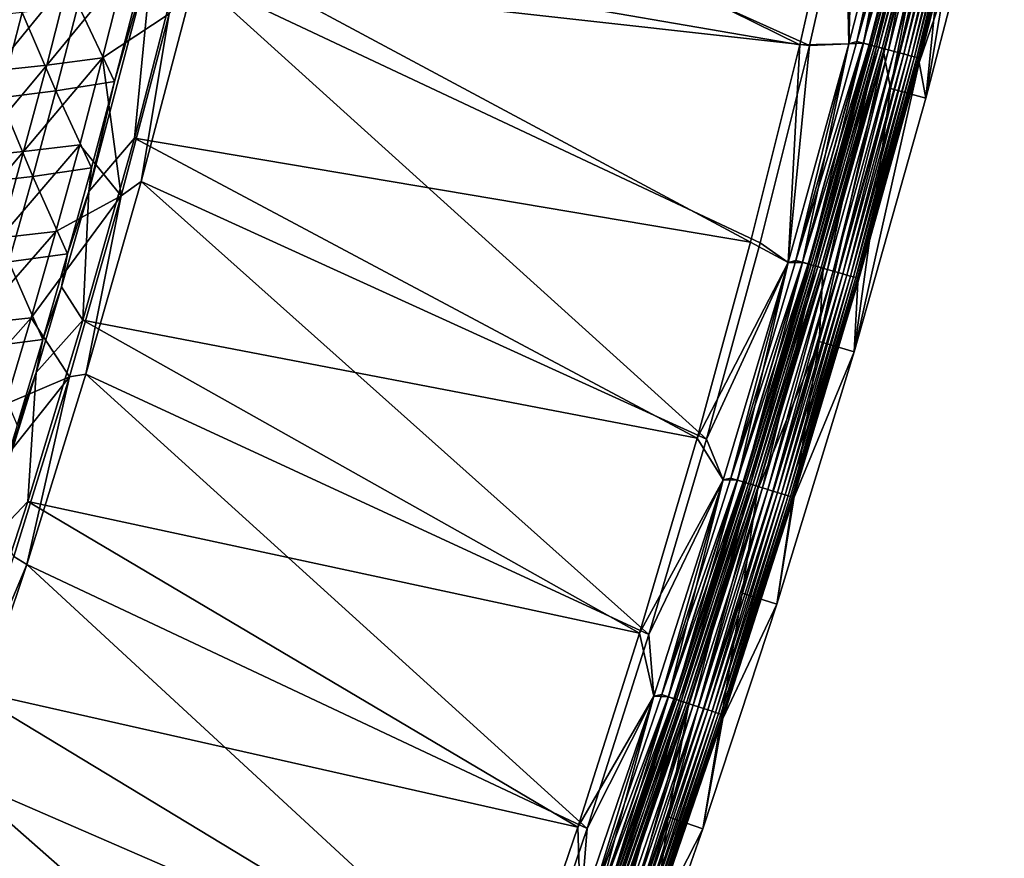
# Model space of a CAD drawing. Header units: metres. Extents: x 0 to 1400, y -1400 to 0.
# Tile 238 of 256: x 1292 to 1373, y -748 to -679. Entities that reach past the tile are written whole.
import ezdxf

# ---------------------------------------------------------------- set-up
doc = ezdxf.new("R2010")
doc.units = ezdxf.units.M

msp = doc.modelspace()

# ---------------------------------------------------------------- linework, layer by layer
at = {"layer": 'None'}
for points in [[(1366.280396, -685.248291, -80), (1368.240234, -665.770325, -80.052361), (1372.72229, -646.972168, -80.052361)], [(1366.280396, -685.248291, -80), (1372.72229, -646.972168, -80.052361), (1371.150879, -666.495239, -80)], [(1308.945679, -657.710388, -29.544334), (1305.527222, -672.196655, -29.544212), (1355.937378, -680.876648)], [(1308.945679, -657.710388, -29.544334), (1355.937378, -680.876648), (1359.631348, -664.604553)], [(1356.723511, -680.916931, -3), (1306.296509, -675.28363, -32.129337), (1309.983398, -659.885132, -32.129471)], [(1360.418579, -664.625549, -3), (1356.723511, -680.916931, -3), (1309.983398, -659.885132, -32.129471)], [(1359.95874, -680.78772), (1364.597046, -662.746765), (1359.631348, -664.604553)], [(1361.160034, -680.736389, -0.112516), (1364.597046, -662.746765), (1359.95874, -680.78772)], [(1364.597168, -662.746216, -3), (1359.958862, -680.787109, -3), (1360.418579, -664.625549, -3)], [(1359.958862, -680.787109, -3), (1364.597168, -662.746216, -3), (1360.601929, -680.587341, -3.055977)], [(1360.601929, -680.587341, -3.055977), (1365.242554, -662.519348, -3.055977), (1365.779297, -662.65155, -3.221156)], [(1360.601929, -680.587341, -3.055977), (1364.597168, -662.746216, -3), (1365.242554, -662.519348, -3.055977)], [(1361.135864, -680.72998, -3.221156), (1360.601929, -680.587341, -3.055977), (1365.779297, -662.65155, -3.221156)], [(1361.135864, -680.72998, -3.221156), (1365.779297, -662.65155, -3.221156), (1366.273926, -662.773438, -3.490045)], [(1361.628174, -680.86145, -3.490045), (1361.135864, -680.72998, -3.221156), (1366.273926, -662.773438, -3.490045)], [(1361.704468, -680.881836, -0.251606), (1365.803467, -662.657532, -0.112516), (1361.160034, -680.736389, -0.112516)], [(1361.160034, -680.736389, -0.112516), (1365.803467, -662.657532, -0.112516), (1364.597046, -662.746765)], [(1361.628174, -680.86145, -3.490045), (1366.273926, -662.773438, -3.490045), (1366.499878, -662.829102, -3.660043)], [(1361.852905, -680.921448, -3.660043), (1361.628174, -680.86145, -3.490045), (1366.499878, -662.829102, -3.660043)], [(1361.704468, -680.881836, -0.251606), (1366.350586, -662.792297, -0.251606), (1365.803467, -662.657532, -0.112516)], [(1362.233398, -681.023071, -0.444534), (1366.350586, -662.792297, -0.251606), (1361.704468, -680.881836, -0.251606)], [(1366.499878, -662.829102, -3.660043), (1366.708618, -662.880493, -3.851689), (1361.852905, -680.921448, -3.660043)], [(1366.708618, -662.880493, -3.851689), (1362.060669, -680.976929, -3.851689), (1361.852905, -680.921448, -3.660043)], [(1366.708618, -662.880493, -3.851689), (1367.067261, -662.968872, -4.292985), (1362.060669, -680.976929, -3.851689)], [(1362.233398, -681.023071, -0.444534), (1366.882202, -662.923279, -0.444534), (1366.350586, -662.792297, -0.251606)], [(1367.067261, -662.968872, -4.292985), (1362.41748, -681.072266, -4.292985), (1362.060669, -680.976929, -3.851689)], [(1363.222778, -681.287292, -0.985015), (1366.882202, -662.923279, -0.444534), (1362.233398, -681.023071, -0.444534)], [(1367.067261, -662.968872, -4.292985), (1367.336914, -663.035339, -4.797701), (1362.41748, -681.072266, -4.292985)], [(1367.336914, -663.035339, -4.797701), (1362.685913, -681.143921, -4.797701), (1362.41748, -681.072266, -4.292985)], [(1367.336914, -663.035339, -4.797701), (1367.506714, -663.077148, -5.347445), (1362.685913, -681.143921, -4.797701)], [(1367.506714, -663.077148, -5.347445), (1362.854736, -681.189026, -5.347445), (1362.685913, -681.143921, -4.797701)], [(1367.481689, -663.465698, -5.918313), (1362.82605, -681.548706, -5.918313), (1362.854736, -681.189026, -5.347445)], [(1367.481689, -663.465698, -5.918313), (1363.384888, -684.46521, -80.052361), (1362.82605, -681.548706, -5.918313)], [(1367.506714, -663.077148, -5.347445), (1367.481689, -663.465698, -5.918313), (1362.854736, -681.189026, -5.347445)], [(1363.222778, -681.287292, -0.985015), (1367.876587, -663.168274, -0.985015), (1366.882202, -662.923279, -0.444534)], [(1363.674561, -681.407959, -1.326719), (1367.876587, -663.168274, -0.985015), (1363.222778, -681.287292, -0.985015)], [(1368.240234, -665.770325, -80.052361), (1363.384888, -684.46521, -80.052361), (1367.481689, -663.465698, -5.918313)], [(1363.674561, -681.407959, -1.326719), (1368.330566, -663.28009, -1.326719), (1367.876587, -663.168274, -0.985015)], [(1364.092163, -681.519531, -1.711938), (1368.330566, -663.28009, -1.326719), (1363.674561, -681.407959, -1.326719)], [(1364.092163, -681.519531, -1.711938), (1368.750244, -663.383484, -1.711938), (1368.330566, -663.28009, -1.326719)], [(1364.471558, -681.62085, -2.137379), (1368.750244, -663.383484, -1.711938), (1364.092163, -681.519531, -1.711938)], [(1364.471558, -681.62085, -2.137379), (1369.131592, -663.477478, -2.137379), (1368.750244, -663.383484, -1.711938)], [(1364.80957, -681.711121, -2.598965), (1369.131592, -663.477478, -2.137379), (1364.471558, -681.62085, -2.137379)], [(1364.80957, -681.711121, -2.598965), (1369.471313, -663.561157, -2.598965), (1369.131592, -663.477478, -2.137379)], [(1365.103027, -681.78949, -3.09242), (1369.471313, -663.561157, -2.598965), (1364.80957, -681.711121, -2.598965)], [(1365.103027, -681.78949, -3.09242), (1369.766235, -663.633789, -3.09242), (1369.471313, -663.561157, -2.598965)], [(1365.348877, -681.855164, -3.61347), (1369.766235, -663.633789, -3.09242), (1365.103027, -681.78949, -3.09242)], [(1365.348877, -681.855164, -3.61347), (1370.013306, -663.694702, -3.61347), (1369.766235, -663.633789, -3.09242)], [(1365.544434, -681.90741, -4.157492), (1370.013306, -663.694702, -3.61347), (1365.348877, -681.855164, -3.61347)], [(1365.544434, -681.90741, -4.157492), (1370.209839, -663.743103, -4.157492), (1370.013306, -663.694702, -3.61347)], [(1365.688354, -681.945801, -4.718482), (1370.209839, -663.743103, -4.157492), (1365.544434, -681.90741, -4.157492)], [(1365.688354, -681.945801, -4.718482), (1370.354492, -663.778748, -4.718482), (1370.209839, -663.743103, -4.157492)], [(1365.779419, -681.970093, -5.290087), (1370.354492, -663.778748, -4.718482), (1365.688354, -681.945801, -4.718482)], [(1365.723755, -682.32373, -5.865956), (1370.445923, -663.80127, -5.290087), (1365.779419, -681.970093, -5.290087)], [(1365.723755, -682.32373, -5.865956), (1370.393921, -664.184387, -5.865956), (1370.445923, -663.80127, -5.290087)], [(1370.393921, -664.184387, -5.865956), (1365.723755, -682.32373, -5.865956), (1371.150879, -666.495239, -80)], [(1365.779419, -681.970093, -5.290087), (1370.445923, -663.80127, -5.290087), (1370.354492, -663.778748, -4.718482)], [(1359.95874, -680.78772), (1359.631348, -664.604553), (1355.937378, -680.876648)], [(1359.958862, -680.787109, -3), (1356.723511, -680.916931, -3), (1360.418579, -664.625549, -3)], [(1363.384888, -684.46521, -80.052361), (1368.240234, -665.770325, -80.052361), (1366.280396, -685.248291, -80)], [(1371.150879, -666.495239, -80), (1365.723755, -682.32373, -5.865956), (1366.280396, -685.248291, -80)], [(1305.527222, -672.196655, -29.544212), (1301.295776, -688.521545, -29.544041), (1351.890381, -697.064575)], [(1301.295776, -688.521545, -29.544041), (1305.527222, -672.196655, -29.544212), (1302.800293, -673.047791, -30.958681)], [(1305.527222, -672.196655, -29.544212), (1351.890381, -697.064575), (1355.937378, -680.876648)], [(1297.552734, -692.914246, -30.958065), (1302.800293, -673.047791, -30.958681), (1299.676025, -683.890259, -32.35173)], [(1297.552734, -692.914246, -30.958065), (1301.295776, -688.521545, -29.544041), (1302.800293, -673.047791, -30.958681)], [(1302.800293, -673.047791, -30.958681), (1301.49707, -676.797852, -32.351418), (1299.676025, -683.890259, -32.35173)], [(1300.5, -674.781799, -60.688713), (1298.690918, -681.937439, -60.689663), (1294.097778, -682.544678, -88.576294)], [(1300.5, -674.781799, -60.688713), (1294.097778, -682.544678, -88.576294), (1295.914307, -675.432617, -88.574554)], [(1304.162964, -678.328735, -32.845123), (1298.690918, -681.937439, -60.689663), (1300.5, -674.781799, -60.688713)], [(1289.723999, -683.006836, -116.484573), (1291.547607, -675.937378, -116.482162), (1295.914307, -675.432617, -88.574554)], [(1295.914307, -675.432617, -88.574554), (1294.097778, -682.544678, -88.576294), (1289.723999, -683.006836, -116.484573)], [(1306.296509, -675.28363, -32.129337), (1348.280151, -713.240723, -3), (1301.86499, -692.09436, -32.129154)], [(1306.296509, -675.28363, -32.129337), (1301.86499, -692.09436, -32.129154), (1304.162964, -678.328735, -32.845123)], [(1356.723511, -680.916931, -3), (1352.674805, -697.124023, -3), (1306.296509, -675.28363, -32.129337)], [(1352.674805, -697.124023, -3), (1348.280151, -713.240723, -3), (1306.296509, -675.28363, -32.129337)], [(1299.676025, -683.890259, -32.35173), (1301.49707, -676.797852, -32.351418), (1296.675659, -677.585876, -60.216148)], [(1290.250977, -685.213806, -88.12162), (1292.085815, -678.208557, -88.120003), (1287.715698, -678.685913, -116.044579)], [(1294.847534, -684.634338, -60.217194), (1292.085815, -678.208557, -88.120003), (1290.250977, -685.213806, -88.12162)], [(1294.847534, -684.634338, -60.217194), (1296.675659, -677.585876, -60.216148), (1292.085815, -678.208557, -88.120003)], [(1299.676025, -683.890259, -32.35173), (1296.675659, -677.585876, -60.216148), (1294.847534, -684.634338, -60.217194)], [(1304.162964, -678.328735, -32.845123), (1300.219604, -693.271423, -32.845055), (1298.690918, -681.937439, -60.689663)], [(1304.162964, -678.328735, -32.845123), (1301.86499, -692.09436, -32.129154), (1300.219604, -693.271423, -32.845055)], [(1355.61145, -698.560974, -3.055977), (1360.601929, -680.587341, -3.055977), (1361.135864, -680.72998, -3.221156)], [(1355.61145, -698.560974, -3.055977), (1359.958862, -680.787109, -3), (1360.601929, -680.587341, -3.055977)], [(1354.971069, -698.735168), (1355.937378, -680.876648), (1351.890381, -697.064575)], [(1354.971313, -698.734558, -3), (1352.674805, -697.124023, -3), (1356.723511, -680.916931, -3)], [(1356.166626, -698.720825, -0.112516), (1359.95874, -680.78772), (1354.971069, -698.735168)], [(1354.971069, -698.735168), (1359.95874, -680.78772), (1355.937378, -680.876648)], [(1359.958862, -680.787109, -3), (1354.971313, -698.734558, -3), (1356.723511, -680.916931, -3)], [(1354.971313, -698.734558, -3), (1359.958862, -680.787109, -3), (1355.61145, -698.560974, -3.055977)], [(1356.142578, -698.713928, -3.221156), (1355.61145, -698.560974, -3.055977), (1361.135864, -680.72998, -3.221156)], [(1356.142578, -698.713928, -3.221156), (1361.135864, -680.72998, -3.221156), (1361.628174, -680.86145, -3.490045)], [(1356.632202, -698.854919, -3.490045), (1356.142578, -698.713928, -3.221156), (1361.628174, -680.86145, -3.490045)], [(1356.70813, -698.87677, -0.251606), (1361.160034, -680.736389, -0.112516), (1356.166626, -698.720825, -0.112516)], [(1356.166626, -698.720825, -0.112516), (1361.160034, -680.736389, -0.112516), (1359.95874, -680.78772)], [(1356.632202, -698.854919, -3.490045), (1361.628174, -680.86145, -3.490045), (1361.852905, -680.921448, -3.660043)], [(1356.855713, -698.919312, -3.660043), (1356.632202, -698.854919, -3.490045), (1361.852905, -680.921448, -3.660043)], [(1356.70813, -698.87677, -0.251606), (1361.704468, -680.881836, -0.251606), (1361.160034, -680.736389, -0.112516)], [(1357.234253, -699.028259, -0.444534), (1361.704468, -680.881836, -0.251606), (1356.70813, -698.87677, -0.251606)], [(1361.852905, -680.921448, -3.660043), (1362.060669, -680.976929, -3.851689), (1356.855713, -698.919312, -3.660043)], [(1362.060669, -680.976929, -3.851689), (1357.062378, -698.978821, -3.851689), (1356.855713, -698.919312, -3.660043)], [(1362.060669, -680.976929, -3.851689), (1362.41748, -681.072266, -4.292985), (1357.062378, -698.978821, -3.851689)], [(1362.41748, -681.072266, -4.292985), (1357.417358, -699.081055, -4.292985), (1357.062378, -698.978821, -3.851689)], [(1357.234253, -699.028259, -0.444534), (1362.233398, -681.023071, -0.444534), (1361.704468, -680.881836, -0.251606)], [(1358.218262, -699.311707, -0.985015), (1362.233398, -681.023071, -0.444534), (1357.234253, -699.028259, -0.444534)], [(1362.41748, -681.072266, -4.292985), (1362.685913, -681.143921, -4.797701), (1357.417358, -699.081055, -4.292985)], [(1362.685913, -681.143921, -4.797701), (1357.684204, -699.157898, -4.797701), (1357.417358, -699.081055, -4.292985)], [(1362.685913, -681.143921, -4.797701), (1362.854736, -681.189026, -5.347445), (1357.684204, -699.157898, -4.797701)], [(1362.854736, -681.189026, -5.347445), (1357.852295, -699.206299, -5.347445), (1357.684204, -699.157898, -4.797701)], [(1362.854736, -681.189026, -5.347445), (1362.82605, -681.548706, -5.918313), (1357.852295, -699.206299, -5.347445)], [(1358.218262, -699.311707, -0.985015), (1363.222778, -681.287292, -0.985015), (1362.233398, -681.023071, -0.444534)], [(1358.667603, -699.441101, -1.326719), (1363.222778, -681.287292, -0.985015), (1358.218262, -699.311707, -0.985015)], [(1358.667603, -699.441101, -1.326719), (1363.674561, -681.407959, -1.326719), (1363.222778, -681.287292, -0.985015)], [(1359.083008, -699.56073, -1.711938), (1363.674561, -681.407959, -1.326719), (1358.667603, -699.441101, -1.326719)], [(1359.083008, -699.56073, -1.711938), (1364.092163, -681.519531, -1.711938), (1363.674561, -681.407959, -1.326719)], [(1298.690918, -681.937439, -60.689663), (1292.208618, -689.636658, -88.57795), (1294.097778, -682.544678, -88.576294)], [(1298.690918, -681.937439, -60.689663), (1296.80835, -689.073364, -60.690586), (1292.208618, -689.636658, -88.57795)], [(1300.219604, -693.271423, -32.845055), (1296.80835, -689.073364, -60.690586), (1298.690918, -681.937439, -60.689663)], [(1363.384888, -684.46521, -80.052361), (1357.518799, -705.230835, -80.052361), (1362.82605, -681.548706, -5.918313)], [(1362.82605, -681.548706, -5.918313), (1357.518799, -705.230835, -80.052361), (1357.817505, -699.539429, -5.918313)], [(1362.82605, -681.548706, -5.918313), (1357.817505, -699.539429, -5.918313), (1357.852295, -699.206299, -5.347445)], [(1359.460327, -699.669434, -2.137379), (1364.092163, -681.519531, -1.711938), (1359.083008, -699.56073, -1.711938)], [(1359.460327, -699.669434, -2.137379), (1364.471558, -681.62085, -2.137379), (1364.092163, -681.519531, -1.711938)], [(1359.796509, -699.766235, -2.598965), (1364.471558, -681.62085, -2.137379), (1359.460327, -699.669434, -2.137379)], [(1359.796509, -699.766235, -2.598965), (1364.80957, -681.711121, -2.598965), (1364.471558, -681.62085, -2.137379)], [(1360.088379, -699.850281, -3.09242), (1364.80957, -681.711121, -2.598965), (1359.796509, -699.766235, -2.598965)], [(1360.088379, -699.850281, -3.09242), (1365.103027, -681.78949, -3.09242), (1364.80957, -681.711121, -2.598965)], [(1360.333008, -699.920715, -3.61347), (1365.103027, -681.78949, -3.09242), (1360.088379, -699.850281, -3.09242)], [(1360.333008, -699.920715, -3.61347), (1365.348877, -681.855164, -3.61347), (1365.103027, -681.78949, -3.09242)], [(1360.527466, -699.976746, -4.157492), (1365.348877, -681.855164, -3.61347), (1360.333008, -699.920715, -3.61347)], [(1360.527466, -699.976746, -4.157492), (1365.544434, -681.90741, -4.157492), (1365.348877, -681.855164, -3.61347)], [(1360.670654, -700.017944, -4.718482), (1365.544434, -681.90741, -4.157492), (1360.527466, -699.976746, -4.157492)], [(1360.670654, -700.017944, -4.718482), (1365.688354, -681.945801, -4.718482), (1365.544434, -681.90741, -4.157492)], [(1360.761108, -700.044006, -5.290087), (1365.688354, -681.945801, -4.718482), (1360.670654, -700.017944, -4.718482)], [(1360.699585, -700.370544, -5.865956), (1365.779419, -681.970093, -5.290087), (1360.761108, -700.044006, -5.290087)], [(1360.699585, -700.370544, -5.865956), (1365.723755, -682.32373, -5.865956), (1365.779419, -681.970093, -5.290087)], [(1360.761108, -700.044006, -5.290087), (1365.779419, -681.970093, -5.290087), (1365.688354, -681.945801, -4.718482)], [(1294.097778, -682.544678, -88.576294), (1292.208618, -689.636658, -88.57795), (1287.828125, -690.055847, -116.486877)], [(1294.097778, -682.544678, -88.576294), (1287.828125, -690.055847, -116.486877), (1289.723999, -683.006836, -116.484573)], [(1365.723755, -682.32373, -5.865956), (1360.395996, -706.078613, -80), (1366.280396, -685.248291, -80)], [(1365.723755, -682.32373, -5.865956), (1360.699585, -700.370544, -5.865956), (1360.395996, -706.078613, -80)], [(1297.783081, -690.965942, -32.352062), (1299.676025, -683.890259, -32.35173), (1294.847534, -684.634338, -60.217194)], [(1297.552734, -692.914246, -30.958065), (1299.676025, -683.890259, -32.35173), (1297.783081, -690.965942, -32.352062)], [(1292.948364, -691.665466, -60.21822), (1294.847534, -684.634338, -60.217194), (1290.250977, -685.213806, -88.12162)], [(1297.783081, -690.965942, -32.352062), (1294.847534, -684.634338, -60.217194), (1292.948364, -691.665466, -60.21822)], [(1357.518799, -705.230835, -80.052361), (1363.384888, -684.46521, -80.052361), (1360.395996, -706.078613, -80)], [(1360.395996, -706.078613, -80), (1363.384888, -684.46521, -80.052361), (1366.280396, -685.248291, -80)], [(1290.250977, -685.213806, -88.12162), (1288.345703, -692.201355, -88.123169), (1292.948364, -691.665466, -60.21822)], [(1301.295776, -688.521545, -29.544041), (1297.074219, -703.463257, -29.54385), (1347.497803, -713.16217)], [(1297.074219, -703.463257, -29.54385), (1301.295776, -688.521545, -29.544041), (1297.552734, -692.914246, -30.958065)], [(1301.295776, -688.521545, -29.544041), (1347.497803, -713.16217), (1351.890381, -697.064575)], [(1296.80835, -689.073364, -60.690586), (1290.247192, -696.708252, -88.579529), (1292.208618, -689.636658, -88.57795)], [(1294.852905, -696.189331, -60.691475), (1290.247192, -696.708252, -88.579529), (1296.80835, -689.073364, -60.690586)], [(1300.219604, -693.271423, -32.845055), (1294.852905, -696.189331, -60.691475), (1296.80835, -689.073364, -60.690586)], [(1292.208618, -689.636658, -88.57795), (1285.86084, -697.084045, -116.489059), (1287.828125, -690.055847, -116.486877)], [(1292.208618, -689.636658, -88.57795), (1290.247192, -696.708252, -88.579529), (1285.86084, -697.084045, -116.489059)], [(1295.818848, -698.024353, -32.352406), (1297.783081, -690.965942, -32.352062), (1292.948364, -691.665466, -60.21822)], [(1295.818848, -698.024353, -32.352406), (1297.552734, -692.914246, -30.958065), (1297.783081, -690.965942, -32.352062)], [(1288.345703, -692.201355, -88.123169), (1290.97876, -698.678955, -60.219219), (1292.948364, -691.665466, -60.21822)], [(1292.948364, -691.665466, -60.21822), (1290.97876, -698.678955, -60.219219), (1295.818848, -698.024353, -32.352406)], [(1301.86499, -692.09436, -32.129154), (1343.546997, -729.261292, -3), (1297.314819, -707.90094, -32.128944)], [(1301.86499, -692.09436, -32.129154), (1297.314819, -707.90094, -32.128944), (1300.219604, -693.271423, -32.845055)], [(1348.280151, -713.240723, -3), (1343.546997, -729.261292, -3), (1301.86499, -692.09436, -32.129154)], [(1295.966187, -708.119385, -32.844994), (1292.825317, -703.285095, -60.692333), (1300.219604, -693.271423, -32.845055)], [(1292.825317, -703.285095, -60.692333), (1294.852905, -696.189331, -60.691475), (1300.219604, -693.271423, -32.845055)], [(1295.328003, -700.723633, -30.957859), (1297.552734, -692.914246, -30.958065), (1295.818848, -698.024353, -32.352406)], [(1295.328003, -700.723633, -30.957859), (1297.074219, -703.463257, -29.54385), (1297.552734, -692.914246, -30.958065)], [(1300.219604, -693.271423, -32.845055), (1297.314819, -707.90094, -32.128944), (1295.966187, -708.119385, -32.844994)], [(1290.247192, -696.708252, -88.579529), (1294.852905, -696.189331, -60.691475), (1288.214233, -703.759155, -88.581024)], [(1294.852905, -696.189331, -60.691475), (1292.825317, -703.285095, -60.692333), (1288.214233, -703.759155, -88.581024)], [(1347.497803, -713.16217), (1354.971069, -698.735168), (1351.890381, -697.064575)], [(1352.674805, -697.124023, -3), (1354.971313, -698.734558, -3), (1348.280151, -713.240723, -3)], [(1290.97876, -698.678955, -60.219219), (1293.784058, -705.065247, -32.352764), (1295.818848, -698.024353, -32.352406)], [(1293.784058, -705.065247, -32.352764), (1295.328003, -700.723633, -30.957859), (1295.818848, -698.024353, -32.352406)], [(1290.97876, -698.678955, -60.219219), (1288.939453, -705.674316, -60.220196), (1293.784058, -705.065247, -32.352764)], [(1349.636108, -716.58252), (1354.971069, -698.735168), (1347.497803, -713.16217)], [(1354.971313, -698.734558, -3), (1349.636353, -716.581848, -3), (1348.280151, -713.240723, -3)], [(1350.825562, -716.604248, -0.112516), (1354.971069, -698.735168), (1349.636108, -716.58252)], [(1349.636353, -716.581848, -3), (1354.971313, -698.734558, -3), (1350.273682, -716.433594, -3.055977)], [(1350.273682, -716.433594, -3.055977), (1355.61145, -698.560974, -3.055977), (1356.142578, -698.713928, -3.221156)], [(1350.273682, -716.433594, -3.055977), (1354.971313, -698.734558, -3), (1355.61145, -698.560974, -3.055977)], [(1350.801758, -716.596863, -3.221156), (1350.273682, -716.433594, -3.055977), (1356.142578, -698.713928, -3.221156)], [(1350.801758, -716.596863, -3.221156), (1356.142578, -698.713928, -3.221156), (1356.632202, -698.854919, -3.490045)], [(1351.288452, -716.747314, -3.490045), (1350.801758, -716.596863, -3.221156), (1356.632202, -698.854919, -3.490045)], [(1351.363892, -716.770691, -0.251606), (1356.166626, -698.720825, -0.112516), (1350.825562, -716.604248, -0.112516)], [(1350.825562, -716.604248, -0.112516), (1356.166626, -698.720825, -0.112516), (1354.971069, -698.735168)], [(1351.288452, -716.747314, -3.490045), (1356.632202, -698.854919, -3.490045), (1356.855713, -698.919312, -3.660043)], [(1351.510742, -716.81604, -3.660043), (1351.288452, -716.747314, -3.490045), (1356.855713, -698.919312, -3.660043)], [(1351.363892, -716.770691, -0.251606), (1356.70813, -698.87677, -0.251606), (1356.166626, -698.720825, -0.112516)], [(1351.886963, -716.932373, -0.444534), (1356.70813, -698.87677, -0.251606), (1351.363892, -716.770691, -0.251606)], [(1356.855713, -698.919312, -3.660043), (1357.062378, -698.978821, -3.851689), (1351.510742, -716.81604, -3.660043)], [(1357.062378, -698.978821, -3.851689), (1351.716187, -716.879578, -3.851689), (1351.510742, -716.81604, -3.660043)], [(1357.062378, -698.978821, -3.851689), (1357.417358, -699.081055, -4.292985), (1351.716187, -716.879578, -3.851689)], [(1357.417358, -699.081055, -4.292985), (1352.069092, -716.988647, -4.292985), (1351.716187, -716.879578, -3.851689)], [(1351.886963, -716.932373, -0.444534), (1357.234253, -699.028259, -0.444534), (1356.70813, -698.87677, -0.251606)], [(1352.865356, -717.234863, -0.985015), (1357.234253, -699.028259, -0.444534), (1351.886963, -716.932373, -0.444534)], [(1357.417358, -699.081055, -4.292985), (1357.684204, -699.157898, -4.797701), (1352.069092, -716.988647, -4.292985)], [(1357.684204, -699.157898, -4.797701), (1352.334473, -717.070679, -4.797701), (1352.069092, -716.988647, -4.292985)], [(1357.684204, -699.157898, -4.797701), (1357.852295, -699.206299, -5.347445), (1352.334473, -717.070679, -4.797701)], [(1357.852295, -699.206299, -5.347445), (1352.501465, -717.122314, -5.347445), (1352.334473, -717.070679, -4.797701)], [(1357.852295, -699.206299, -5.347445), (1357.817505, -699.539429, -5.918313), (1352.501465, -717.122314, -5.347445)], [(1352.865356, -717.234863, -0.985015), (1358.218262, -699.311707, -0.985015), (1357.234253, -699.028259, -0.444534)], [(1357.817505, -699.539429, -5.918313), (1352.458862, -717.431213, -5.918313), (1352.501465, -717.122314, -5.347445)], [(1357.518799, -705.230835, -80.052361), (1352.458862, -717.431213, -5.918313), (1357.817505, -699.539429, -5.918313)], [(1353.312134, -717.372925, -1.326719), (1358.218262, -699.311707, -0.985015), (1352.865356, -717.234863, -0.985015)], [(1353.312134, -717.372925, -1.326719), (1358.667603, -699.441101, -1.326719), (1358.218262, -699.311707, -0.985015)], [(1353.725098, -717.50061, -1.711938), (1358.667603, -699.441101, -1.326719), (1353.312134, -717.372925, -1.326719)], [(1353.725098, -717.50061, -1.711938), (1359.083008, -699.56073, -1.711938), (1358.667603, -699.441101, -1.326719)], [(1354.10022, -717.616577, -2.137379), (1359.083008, -699.56073, -1.711938), (1353.725098, -717.50061, -1.711938)], [(1354.10022, -717.616577, -2.137379), (1359.460327, -699.669434, -2.137379), (1359.083008, -699.56073, -1.711938)], [(1354.434448, -717.71991, -2.598965), (1359.460327, -699.669434, -2.137379), (1354.10022, -717.616577, -2.137379)], [(1354.434448, -717.71991, -2.598965), (1359.796509, -699.766235, -2.598965), (1359.460327, -699.669434, -2.137379)], [(1354.724609, -717.809631, -3.09242), (1359.796509, -699.766235, -2.598965), (1354.434448, -717.71991, -2.598965)], [(1354.724609, -717.809631, -3.09242), (1360.088379, -699.850281, -3.09242), (1359.796509, -699.766235, -2.598965)], [(1354.967773, -717.884827, -3.61347), (1360.088379, -699.850281, -3.09242), (1354.724609, -717.809631, -3.09242)], [(1354.967773, -717.884827, -3.61347), (1360.333008, -699.920715, -3.61347), (1360.088379, -699.850281, -3.09242)], [(1355.161255, -717.94458, -4.157492), (1360.333008, -699.920715, -3.61347), (1354.967773, -717.884827, -3.61347)], [(1355.161255, -717.94458, -4.157492), (1360.527466, -699.976746, -4.157492), (1360.333008, -699.920715, -3.61347)], [(1355.303467, -717.988586, -4.718482), (1360.527466, -699.976746, -4.157492), (1355.161255, -717.94458, -4.157492)], [(1355.303467, -717.988586, -4.718482), (1360.670654, -700.017944, -4.718482), (1360.527466, -699.976746, -4.157492)], [(1355.393555, -718.016418, -5.290087), (1360.670654, -700.017944, -4.718482), (1355.303467, -717.988586, -4.718482)], [(1355.324219, -718.318054, -5.865956), (1360.761108, -700.044006, -5.290087), (1355.393555, -718.016418, -5.290087)], [(1355.324219, -718.318054, -5.865956), (1360.699585, -700.370544, -5.865956), (1360.761108, -700.044006, -5.290087)], [(1355.393555, -718.016418, -5.290087), (1360.761108, -700.044006, -5.290087), (1360.670654, -700.017944, -4.718482)], [(1293.784058, -705.065247, -32.352764), (1293.245361, -707.761719, -30.957695), (1295.328003, -700.723633, -30.957859)], [(1297.074219, -703.463257, -29.54385), (1295.328003, -700.723633, -30.957859), (1293.245361, -707.761719, -30.957695)], [(1360.699585, -700.370544, -5.865956), (1355.324219, -718.318054, -5.865956), (1360.395996, -706.078613, -80)], [(1292.825317, -703.285095, -60.692333), (1290.726074, -710.360352, -60.693157), (1286.110596, -710.789185, -88.582443)], [(1288.214233, -703.759155, -88.581024), (1292.825317, -703.285095, -60.692333), (1286.110596, -710.789185, -88.582443)], [(1290.726074, -710.360352, -60.693157), (1292.825317, -703.285095, -60.692333), (1295.966187, -708.119385, -32.844994)], [(1297.074219, -703.463257, -29.54385), (1292.544312, -718.334961, -29.543623), (1342.767334, -729.163757)], [(1292.544312, -718.334961, -29.543623), (1297.074219, -703.463257, -29.54385), (1293.245361, -707.761719, -30.957695)], [(1297.074219, -703.463257, -29.54385), (1342.767334, -729.163757), (1347.497803, -713.16217)], [(1288.939453, -705.674316, -60.220196), (1291.679199, -712.088196, -32.353138), (1293.784058, -705.065247, -32.352764)], [(1291.679199, -712.088196, -32.353138), (1293.245361, -707.761719, -30.957695), (1293.784058, -705.065247, -32.352764)], [(1357.518799, -705.230835, -80.052361), (1351.189453, -725.859985, -80.052361), (1352.458862, -717.431213, -5.918313)], [(1351.189453, -725.859985, -80.052361), (1357.518799, -705.230835, -80.052361), (1354.046997, -726.772095, -80)], [(1354.046997, -726.772095, -80), (1357.518799, -705.230835, -80.052361), (1360.395996, -706.078613, -80)], [(1360.395996, -706.078613, -80), (1355.324219, -718.318054, -5.865956), (1354.046997, -726.772095, -80)], [(1288.555908, -717.414856, -60.693943), (1290.726074, -710.360352, -60.693157), (1295.966187, -708.119385, -32.844994)], [(1295.966187, -708.119385, -32.844994), (1291.409668, -722.869568, -32.845009), (1288.555908, -717.414856, -60.693943)], [(1288.666748, -722.436462, -30.957438), (1293.245361, -707.761719, -30.957695), (1289.505005, -719.092834, -32.353523)], [(1292.544312, -718.334961, -29.543623), (1293.245361, -707.761719, -30.957695), (1288.666748, -722.436462, -30.957438)], [(1293.245361, -707.761719, -30.957695), (1291.679199, -712.088196, -32.353138), (1289.505005, -719.092834, -32.353523)], [(1295.966187, -708.119385, -32.844994), (1292.456665, -723.520264, -32.128693), (1291.409668, -722.869568, -32.845009)], [(1297.314819, -707.90094, -32.128944), (1338.482666, -745.180298, -3), (1292.456665, -723.520264, -32.128693)], [(1297.314819, -707.90094, -32.128944), (1292.456665, -723.520264, -32.128693), (1295.966187, -708.119385, -32.844994)], [(1343.546997, -729.261292, -3), (1338.482666, -745.180298, -3), (1297.314819, -707.90094, -32.128944)], [(1342.767334, -729.163757), (1349.636108, -716.58252), (1347.497803, -713.16217)], [(1348.280151, -713.240723, -3), (1349.636353, -716.581848, -3), (1343.546997, -729.261292, -3)], [(1343.955811, -734.322937), (1349.636108, -716.58252), (1342.767334, -729.163757)], [(1349.636353, -716.581848, -3), (1343.956055, -734.322266, -3), (1343.546997, -729.261292, -3)], [(1345.13916, -734.380066, -0.112516), (1349.636108, -716.58252), (1343.955811, -734.322937)], [(1343.956055, -734.322266, -3), (1349.636353, -716.581848, -3), (1344.590698, -734.198792, -3.055977)], [(1344.590698, -734.198792, -3.055977), (1350.273682, -716.433594, -3.055977), (1350.801758, -716.596863, -3.221156)], [(1344.590698, -734.198792, -3.055977), (1349.636353, -716.581848, -3), (1350.273682, -716.433594, -3.055977)], [(1345.115479, -734.372253, -3.221156), (1344.590698, -734.198792, -3.055977), (1350.801758, -716.596863, -3.221156)], [(1345.115479, -734.372253, -3.221156), (1350.801758, -716.596863, -3.221156), (1351.288452, -716.747314, -3.490045)], [(1345.599243, -734.532166, -3.490045), (1345.115479, -734.372253, -3.221156), (1351.288452, -716.747314, -3.490045)], [(1345.13916, -734.380066, -0.112516), (1350.825562, -716.604248, -0.112516), (1349.636108, -716.58252)], [(1345.674194, -734.556946, -0.251606), (1350.825562, -716.604248, -0.112516), (1345.13916, -734.380066, -0.112516)], [(1345.599243, -734.532166, -3.490045), (1351.288452, -716.747314, -3.490045), (1351.510742, -716.81604, -3.660043)], [(1345.820068, -734.605164, -3.660043), (1345.599243, -734.532166, -3.490045), (1351.510742, -716.81604, -3.660043)], [(1345.674194, -734.556946, -0.251606), (1351.363892, -716.770691, -0.251606), (1350.825562, -716.604248, -0.112516)], [(1346.19397, -734.72876, -0.444534), (1351.363892, -716.770691, -0.251606), (1345.674194, -734.556946, -0.251606)], [(1351.510742, -716.81604, -3.660043), (1351.716187, -716.879578, -3.851689), (1345.820068, -734.605164, -3.660043)], [(1351.716187, -716.879578, -3.851689), (1346.024292, -734.672668, -3.851689), (1345.820068, -734.605164, -3.660043)], [(1351.716187, -716.879578, -3.851689), (1352.069092, -716.988647, -4.292985), (1346.024292, -734.672668, -3.851689)], [(1352.069092, -716.988647, -4.292985), (1346.375, -734.788574, -4.292985), (1346.024292, -734.672668, -3.851689)], [(1346.19397, -734.72876, -0.444534), (1351.886963, -716.932373, -0.444534), (1351.363892, -716.770691, -0.251606)], [(1347.166382, -735.050171, -0.985015), (1351.886963, -716.932373, -0.444534), (1346.19397, -734.72876, -0.444534)], [(1352.069092, -716.988647, -4.292985), (1352.334473, -717.070679, -4.797701), (1346.375, -734.788574, -4.292985)], [(1347.166382, -735.050171, -0.985015), (1352.865356, -717.234863, -0.985015), (1351.886963, -716.932373, -0.444534)], [(1351.189453, -725.859985, -80.052361), (1345.120361, -744.239929, -80.052361), (1352.458862, -717.431213, -5.918313)], [(1352.458862, -717.431213, -5.918313), (1345.120361, -744.239929, -80.052361), (1346.753174, -735.217529, -5.918313)], [(1352.334473, -717.070679, -4.797701), (1346.638672, -734.875732, -4.797701), (1346.375, -734.788574, -4.292985)], [(1352.334473, -717.070679, -4.797701), (1352.501465, -717.122314, -5.347445), (1346.638672, -734.875732, -4.797701)], [(1352.501465, -717.122314, -5.347445), (1346.804688, -734.930603, -5.347445), (1346.638672, -734.875732, -4.797701)], [(1352.458862, -717.431213, -5.918313), (1346.753174, -735.217529, -5.918313), (1346.804688, -734.930603, -5.347445)], [(1352.501465, -717.122314, -5.347445), (1352.458862, -717.431213, -5.918313), (1346.804688, -734.930603, -5.347445)], [(1347.610352, -735.19696, -1.326719), (1352.865356, -717.234863, -0.985015), (1347.166382, -735.050171, -0.985015)], [(1347.610352, -735.19696, -1.326719), (1353.312134, -717.372925, -1.326719), (1352.865356, -717.234863, -0.985015)], [(1348.020752, -735.332581, -1.711938), (1353.312134, -717.372925, -1.326719), (1347.610352, -735.19696, -1.326719)], [(1348.020752, -735.332581, -1.711938), (1353.725098, -717.50061, -1.711938), (1353.312134, -717.372925, -1.326719)], [(1348.393555, -735.455811, -2.137379), (1353.725098, -717.50061, -1.711938), (1348.020752, -735.332581, -1.711938)], [(1348.393555, -735.455811, -2.137379), (1354.10022, -717.616577, -2.137379), (1353.725098, -717.50061, -1.711938)], [(1348.725708, -735.565613, -2.598965), (1354.10022, -717.616577, -2.137379), (1348.393555, -735.455811, -2.137379)], [(1348.725708, -735.565613, -2.598965), (1354.434448, -717.71991, -2.598965), (1354.10022, -717.616577, -2.137379)], [(1349.01416, -735.66095, -3.09242), (1354.434448, -717.71991, -2.598965), (1348.725708, -735.565613, -2.598965)], [(1349.01416, -735.66095, -3.09242), (1354.724609, -717.809631, -3.09242), (1354.434448, -717.71991, -2.598965)], [(1349.255737, -735.740845, -3.61347), (1354.724609, -717.809631, -3.09242), (1349.01416, -735.66095, -3.09242)], [(1349.255737, -735.740845, -3.61347), (1354.967773, -717.884827, -3.61347), (1354.724609, -717.809631, -3.09242)], [(1292.544312, -718.334961, -29.543623), (1287.503052, -733.753845, -29.54335), (1337.706055, -745.063843)], [(1287.503052, -733.753845, -29.54335), (1292.544312, -718.334961, -29.543623), (1288.666748, -722.436462, -30.957438)], [(1292.544312, -718.334961, -29.543623), (1337.706055, -745.063843), (1342.767334, -729.163757)], [(1349.447998, -735.804382, -4.157492), (1354.967773, -717.884827, -3.61347), (1349.255737, -735.740845, -3.61347)], [(1349.447998, -735.804382, -4.157492), (1355.161255, -717.94458, -4.157492), (1354.967773, -717.884827, -3.61347)], [(1349.589355, -735.851135, -4.718482), (1355.161255, -717.94458, -4.157492), (1349.447998, -735.804382, -4.157492)], [(1349.589355, -735.851135, -4.718482), (1355.303467, -717.988586, -4.718482), (1355.161255, -717.94458, -4.157492)], [(1349.678833, -735.880676, -5.290087), (1355.303467, -717.988586, -4.718482), (1349.589355, -735.851135, -4.718482)], [(1349.600708, -736.15979, -5.865956), (1355.393555, -718.016418, -5.290087), (1349.678833, -735.880676, -5.290087)], [(1349.600708, -736.15979, -5.865956), (1355.324219, -718.318054, -5.865956), (1355.393555, -718.016418, -5.290087)], [(1355.324219, -718.318054, -5.865956), (1349.600708, -736.15979, -5.865956), (1354.046997, -726.772095, -80)], [(1349.678833, -735.880676, -5.290087), (1355.393555, -718.016418, -5.290087), (1355.303467, -717.988586, -4.718482)], [(1292.456665, -723.520264, -32.128693), (1286.556641, -737.518799, -32.84502), (1291.409668, -722.869568, -32.845009)], [(1292.456665, -723.520264, -32.128693), (1286.645508, -740.848389, -32.128372), (1286.556641, -737.518799, -32.84502)], [(1292.456665, -723.520264, -32.128693), (1333.094238, -760.992554, -3), (1286.645508, -740.848389, -32.128372)], [(1338.482666, -745.180298, -3), (1333.094238, -760.992554, -3), (1292.456665, -723.520264, -32.128693)], [(1345.120361, -744.239929, -80.052361), (1351.189453, -725.859985, -80.052361), (1347.959106, -745.209106, -80)], [(1347.959106, -745.209106, -80), (1351.189453, -725.859985, -80.052361), (1354.046997, -726.772095, -80)], [(1354.046997, -726.772095, -80), (1349.600708, -736.15979, -5.865956), (1347.959106, -745.209106, -80)], [(1337.706055, -745.063843), (1343.955811, -734.322937), (1342.767334, -729.163757)], [(1343.546997, -729.261292, -3), (1343.956055, -734.322266, -3), (1338.482666, -745.180298, -3)], [(1287.503052, -733.753845, -29.54335), (1282.137817, -749.090149, -29.543043), (1332.321289, -760.857239)], [(1287.503052, -733.753845, -29.54335), (1332.321289, -760.857239), (1337.706055, -745.063843)], [(1337.932251, -751.949768), (1343.955811, -734.322937), (1337.706055, -745.063843)], [(1339.109741, -752.041809, -0.112516), (1343.955811, -734.322937), (1337.932251, -751.949768)], [(1343.956055, -734.322266, -3), (1337.932495, -751.949097, -3), (1338.482666, -745.180298, -3)], [(1337.932495, -751.949097, -3), (1343.956055, -734.322266, -3), (1338.564819, -751.849915, -3.055977)], [(1338.564819, -751.849915, -3.055977), (1344.590698, -734.198792, -3.055977), (1345.115479, -734.372253, -3.221156)], [(1338.564819, -751.849915, -3.055977), (1343.956055, -734.322266, -3), (1344.590698, -734.198792, -3.055977)], [(1339.086182, -752.033508, -3.221156), (1338.564819, -751.849915, -3.055977), (1345.115479, -734.372253, -3.221156)], [(1339.086182, -752.033508, -3.221156), (1345.115479, -734.372253, -3.221156), (1345.599243, -734.532166, -3.490045)], [(1339.566772, -752.202759, -3.490045), (1339.086182, -752.033508, -3.221156), (1345.599243, -734.532166, -3.490045)], [(1339.109741, -752.041809, -0.112516), (1345.13916, -734.380066, -0.112516), (1343.955811, -734.322937)], [(1339.641235, -752.229004, -0.251606), (1345.13916, -734.380066, -0.112516), (1339.109741, -752.041809, -0.112516)], [(1339.566772, -752.202759, -3.490045), (1345.599243, -734.532166, -3.490045), (1345.820068, -734.605164, -3.660043)], [(1339.786133, -752.28009, -3.660043), (1339.566772, -752.202759, -3.490045), (1345.820068, -734.605164, -3.660043)], [(1339.641235, -752.229004, -0.251606), (1345.674194, -734.556946, -0.251606), (1345.13916, -734.380066, -0.112516)], [(1340.157593, -752.410889, -0.444534), (1345.674194, -734.556946, -0.251606), (1339.641235, -752.229004, -0.251606)], [(1345.820068, -734.605164, -3.660043), (1346.024292, -734.672668, -3.851689), (1339.786133, -752.28009, -3.660043)], [(1346.024292, -734.672668, -3.851689), (1339.989014, -752.351501, -3.851689), (1339.786133, -752.28009, -3.660043)], [(1346.024292, -734.672668, -3.851689), (1346.375, -734.788574, -4.292985), (1339.989014, -752.351501, -3.851689)], [(1346.375, -734.788574, -4.292985), (1340.337402, -752.474243, -4.292985), (1339.989014, -752.351501, -3.851689)], [(1340.157593, -752.410889, -0.444534), (1346.19397, -734.72876, -0.444534), (1345.674194, -734.556946, -0.251606)], [(1341.123535, -752.75116, -0.985015), (1346.19397, -734.72876, -0.444534), (1340.157593, -752.410889, -0.444534)], [(1346.375, -734.788574, -4.292985), (1346.638672, -734.875732, -4.797701), (1340.337402, -752.474243, -4.292985)], [(1341.123535, -752.75116, -0.985015), (1347.166382, -735.050171, -0.985015), (1346.19397, -734.72876, -0.444534)], [(1346.638672, -734.875732, -4.797701), (1340.599365, -752.566528, -4.797701), (1340.337402, -752.474243, -4.292985)], [(1345.120361, -744.239929, -80.052361), (1340.35144, -757.874939, -80.052361), (1346.753174, -735.217529, -5.918313)], [(1346.753174, -735.217529, -5.918313), (1340.35144, -757.874939, -80.052361), (1340.703247, -752.891785, -5.918313)], [(1346.638672, -734.875732, -4.797701), (1346.804688, -734.930603, -5.347445), (1340.599365, -752.566528, -4.797701)], [(1346.804688, -734.930603, -5.347445), (1340.76416, -752.624573, -5.347445), (1340.599365, -752.566528, -4.797701)], [(1346.753174, -735.217529, -5.918313), (1340.703247, -752.891785, -5.918313), (1340.76416, -752.624573, -5.347445)], [(1346.804688, -734.930603, -5.347445), (1346.753174, -735.217529, -5.918313), (1340.76416, -752.624573, -5.347445)], [(1341.564575, -752.906494, -1.326719), (1347.166382, -735.050171, -0.985015), (1341.123535, -752.75116, -0.985015)], [(1341.564575, -752.906494, -1.326719), (1347.610352, -735.19696, -1.326719), (1347.166382, -735.050171, -0.985015)], [(1341.972168, -753.05011, -1.711938), (1347.610352, -735.19696, -1.326719), (1341.564575, -752.906494, -1.326719)], [(1341.972168, -753.05011, -1.711938), (1348.020752, -735.332581, -1.711938), (1347.610352, -735.19696, -1.326719)], [(1342.342651, -753.180603, -2.137379), (1348.020752, -735.332581, -1.711938), (1341.972168, -753.05011, -1.711938)], [(1342.342651, -753.180603, -2.137379), (1348.393555, -735.455811, -2.137379), (1348.020752, -735.332581, -1.711938)], [(1342.672607, -753.296814, -2.598965), (1348.393555, -735.455811, -2.137379), (1342.342651, -753.180603, -2.137379)], [(1342.672607, -753.296814, -2.598965), (1348.725708, -735.565613, -2.598965), (1348.393555, -735.455811, -2.137379)], [(1342.959106, -753.397705, -3.09242), (1348.725708, -735.565613, -2.598965), (1342.672607, -753.296814, -2.598965)], [(1342.959106, -753.397705, -3.09242), (1349.01416, -735.66095, -3.09242), (1348.725708, -735.565613, -2.598965)], [(1343.199097, -753.4823, -3.61347), (1349.01416, -735.66095, -3.09242), (1342.959106, -753.397705, -3.09242)], [(1343.199097, -753.4823, -3.61347), (1349.255737, -735.740845, -3.61347), (1349.01416, -735.66095, -3.09242)], [(1343.390015, -753.549561, -4.157492), (1349.255737, -735.740845, -3.61347), (1343.199097, -753.4823, -3.61347)], [(1343.390015, -753.549561, -4.157492), (1349.447998, -735.804382, -4.157492), (1349.255737, -735.740845, -3.61347)], [(1343.530518, -753.598999, -4.718482), (1349.447998, -735.804382, -4.157492), (1343.390015, -753.549561, -4.157492)], [(1343.530518, -753.598999, -4.718482), (1349.589355, -735.851135, -4.718482), (1349.447998, -735.804382, -4.157492)], [(1343.619385, -753.63031, -5.290087), (1349.589355, -735.851135, -4.718482), (1343.530518, -753.598999, -4.718482)], [(1343.531982, -753.889099, -5.865956), (1349.678833, -735.880676, -5.290087), (1343.619385, -753.63031, -5.290087)], [(1343.531982, -753.889099, -5.865956), (1349.600708, -736.15979, -5.865956), (1349.678833, -735.880676, -5.290087)], [(1349.600708, -736.15979, -5.865956), (1343.531982, -753.889099, -5.865956), (1347.959106, -745.209106, -80)], [(1343.619385, -753.63031, -5.290087), (1349.678833, -735.880676, -5.290087), (1349.589355, -735.851135, -4.718482)], [(1286.645508, -740.848389, -32.128372), (1327.38855, -776.693176, -3), (1280.990845, -756.555847, -32.128044)], [(1333.094238, -760.992554, -3), (1327.38855, -776.693176, -3), (1286.645508, -740.848389, -32.128372)], [(1343.175293, -758.886353, -80), (1340.35144, -757.874939, -80.052361), (1345.120361, -744.239929, -80.052361)], [(1343.175293, -758.886353, -80), (1345.120361, -744.239929, -80.052361), (1347.959106, -745.209106, -80)], [(1332.321289, -760.857239), (1337.932251, -751.949768), (1337.706055, -745.063843)], [(1338.482666, -745.180298, -3), (1337.932495, -751.949097, -3), (1333.094238, -760.992554, -3)], [(1347.959106, -745.209106, -80), (1343.531982, -753.889099, -5.865956), (1343.175293, -758.886353, -80)]]:
    msp.add_3dface(points, dxfattribs=at)

doc.saveas('drawing.dxf')
